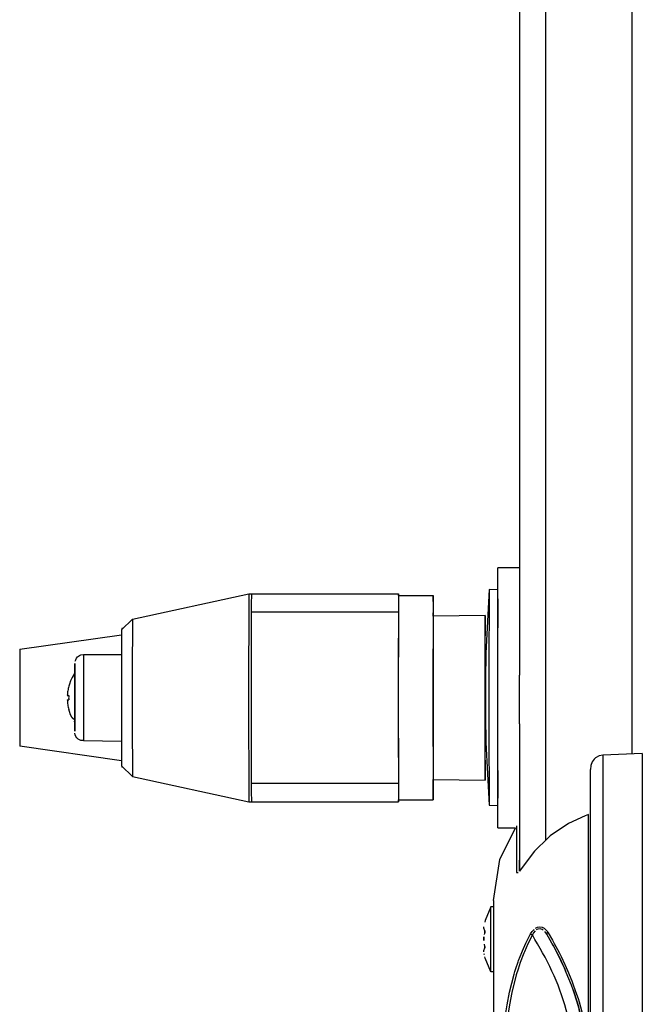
# Model space of a CAD drawing. Header units: millimetres. Extents: x -563 to -60, y -163 to 550.
# Tile 3 of 37: x -563 to -491, y 30 to 144. Entities that reach past the tile are written whole.
import ezdxf

# ---------------------------------------------------------------- set-up
doc = ezdxf.new("R2010")
doc.units = ezdxf.units.MM

# ---------------------------------------------------------------- blocks, each defined once
blk = doc.blocks.new('Kappe_053A-04-00-00-05-1__91', base_point=(-507.83, -22.81))
at = {"color": 7, "linetype": 'Continuous'}
for p, q in [((-496.41, 58.15), (-496.57, 57.73)), ((-496.19, 58.45), (-496.41, 58.15)), ((-496.02, 58.62), (-496.19, 58.45)), ((-495.63, 58.84), (-496.02, 58.62)), ((-495.18, 58.94), (-495.63, 58.84)), ((-490.63, 59.11), (-495.18, 58.94)), ((-490.63, 59.11), (-490.63, -22.81)), ((-496.57, 57.73), (-496.63, 57.28)), ((-496.63, -20.75), (-496.63, 57.28)), ((-497.25, 51.92), (-499.17, 51.03)), ((-496.84, 52.07), (-497.25, 51.92)), ((-507.08, 46.88), (-505.28, 50.55)), ((-505.18, 50.76), (-505.18, 45.39)), ((-499.17, 51.03), (-501.27, 49.6)), ((-501.52, 49.39), (-503.09, 47.83)), ((-501.27, 49.6), (-501.52, 49.39)), ((-503.09, 47.83), (-504.61, 45.8)), ((-507.83, 42.15), (-507.08, 46.88)), ((-504.83, 45.53), (-504.83, 46.78)), ((-504.61, 45.8), (-504.83, 45.53)), ((-507.83, 42.15), (-507.83, -1.58)), ((-501.68, 38.26), (-501.91, 38.57)), ((-501.07, 37.22), (-501.68, 38.26)), ((-501.07, 37.22), (-501.68, 38.26)), ((-500.9, 36.91), (-501.07, 37.22)), ((-500.9, 36.91), (-501.07, 37.22)), ((-500.98, 37.06), (-499.92, 34.95)), ((-500.71, 36.54), (-500.9, 36.91)), ((-500.71, 36.54), (-500.9, 36.91)), ((-500.46, 36.08), (-500.71, 36.54)), ((-500.46, 36.08), (-500.71, 36.54)), ((-499.62, 34.31), (-500.46, 36.08)), ((-500.14, 35.43), (-500.46, 36.08)), ((-499.62, 34.31), (-500.14, 35.43)), ((-499.41, 33.83), (-499.62, 34.31)), ((-499.62, 34.31), (-499.51, 34.03)), ((-499.41, 33.83), (-499.62, 34.31)), ((-498.83, 32.38), (-499.41, 33.83)), ((-498.63, 31.82), (-498.83, 32.38)), ((-498.63, 31.82), (-498.12, 30.27)), ((-498.12, 30.27), (-498.63, 31.82)), ((-498.07, 30.09), (-498.12, 30.27)), ((-498.12, 30.27), (-497.6, 28.36)), ((-497.79, 29.06), (-498.12, 30.27)), ((-497.49, 27.85), (-497.91, 29.5)), ((-497.6, 28.36), (-497.79, 29.06)), ((-497.6, 28.36), (-497.55, 28.14)), ((-497.55, 28.14), (-497.6, 28.36)), ((-497.55, 28.14), (-497.49, 27.85)), ((-497.49, 27.85), (-497.55, 28.14)), ((-497.49, 27.85), (-497.22, 26.57)), ((-497.22, 26.57), (-497.49, 27.85)), ((-497.13, 26.07), (-497.34, 27.11)), ((-497.22, 26.57), (-497.13, 26.07)), ((-497.13, 26.07), (-497.22, 26.57)), ((-497.13, 26.07), (-496.96, 24.95)), ((-496.96, 24.95), (-497.13, 26.07)), ((-496.82, 23.57), (-496.99, 25.14)), ((-496.96, 24.95), (-496.99, 25.14)), ((-496.9, 24.53), (-496.96, 24.95)), ((-496.86, 24.15), (-496.9, 24.53)), ((-496.86, 24.72), (-496.77, 24.57)), ((-496.63, 21.14), (-496.86, 24.15)), ((-496.71, 24.42), (-496.69, 24.26)), ((-496.69, 24.26), (-496.69, 24.1)), ((-496.69, 24.1), (-496.66, 23.11)), ((-496.66, 23.11), (-496.63, 21.14)), ((-496.63, 20.15), (-496.69, 21.76)), ((-496.64, 20.93), (-496.63, 21.14)), ((-496.63, 20.54), (-496.64, 20.93)), ((-496.63, 20.15), (-496.63, 20.54)), ((-496.63, 20.15), (-496.69, 18.54)), ((-496.63, 20.15), (-496.64, 18.21)), ((-496.64, 19.45), (-496.63, 19.79)), ((-496.64, 19.15), (-496.64, 19.45)), ((-496.63, 19.79), (-496.63, 20.15)), ((-496.86, 16.15), (-496.64, 19.15)), ((-496.64, 18.21), (-496.66, 17.21)), ((-496.66, 17.21), (-496.69, 16.21)), ((-496.82, 16.74), (-496.98, 15.18)), ((-496.9, 15.77), (-496.86, 16.15)), ((-496.69, 16.04), (-496.71, 15.88)), ((-496.69, 16.21), (-496.69, 16.04)), ((-497.13, 14.23), (-496.96, 15.35)), ((-497.13, 14.23), (-496.96, 15.35)), ((-496.96, 15.35), (-496.9, 15.77)), ((-496.77, 15.74), (-496.87, 15.58)), ((-497.13, 14.23), (-497.4, 12.87)), ((-497.33, 13.17), (-497.13, 14.23)), ((-497.33, 13.17), (-497.18, 13.95)), ((-497.18, 13.95), (-497.13, 14.23)), ((-497.5, 12.41), (-497.4, 12.87)), ((-497.5, 12.41), (-497.4, 12.87)), ((-497.4, 12.87), (-497.33, 13.17)), ((-497.4, 12.87), (-497.33, 13.17)), ((-497.5, 12.41), (-498.04, 10.33)), ((-497.79, 11.23), (-497.6, 11.97)), ((-497.6, 11.97), (-497.5, 12.41)), ((-498.12, 10.05), (-497.83, 11.07)), ((-498.04, 10.33), (-498.12, 10.05)), ((-497.83, 11.07), (-497.79, 11.23)), ((-498.52, 8.82), (-498.21, 9.77)), ((-498.52, 8.82), (-498.21, 9.77)), ((-498.21, 9.77), (-498.12, 10.05)), ((-498.83, 7.93), (-498.63, 8.49)), ((-498.83, 7.93), (-498.63, 8.49)), ((-498.63, 8.49), (-498.52, 8.82)), ((-498.63, 8.49), (-498.52, 8.82)), ((-499.62, 6), (-498.83, 7.93)), ((-499.41, 6.49), (-498.83, 7.93)), ((-500.03, 5.1), (-499.62, 6)), ((-500.03, 5.1), (-499.62, 6)), ((-499.62, 6), (-499.41, 6.49)), ((-499.62, 6), (-499.51, 6.27)), ((-500.98, 3.25), (-499.84, 5.5)), ((-500.85, 3.5), (-500.03, 5.1)), ((-500.85, 3.5), (-500.13, 4.89)), ((-500.13, 4.89), (-500.03, 5.1)), ((-501.08, 3.07), (-500.85, 3.5)), ((-501.08, 3.07), (-500.85, 3.5)), ((-501.69, 2.02), (-501.08, 3.07)), ((-501.69, 2.02), (-501.08, 3.07)), ((-501.91, 1.74), (-501.69, 2.02)), ((-507.83, -1.58), (-507.08, -6.58)), ((-507.08, -6.58), (-504.9, -10.85)), ((-504.9, -10.85), (-501.52, -14.24)), ((-501.52, -14.24), (-497.25, -16.41)), ((-497.25, -16.41), (-496.84, -16.54)), ((-496.63, -16.82), (-496.84, -16.54)), ((-496.19, -22.21), (-496.63, -20.75)), ((-495.18, -22.65), (-496.19, -22.21)), ((-490.63, -22.81), (-495.18, -22.65))]:
    blk.add_line(p, q, dxfattribs=at)
at = {"color": 1, "linetype": 'Continuous'}
for p, q in [((-495.18, 58.94), (-495.18, -22.65)), ((-496.84, 25.69), (-496.84, 52.07)), ((-505.18, 45.39), (-504.96, 45.39)), ((-503.35, 38.56), (-503.13, 38.8)), ((-502.97, 38.93), (-502.75, 39.05)), ((-502.69, 38.83), (-502.88, 38.74)), ((-502.75, 39.05), (-502.46, 39.11)), ((-502.43, 38.86), (-502.69, 38.83)), ((-502.46, 39.11), (-502.19, 39.07)), ((-502.2, 38.79), (-502.43, 38.86)), ((-502.07, 38.71), (-502.2, 38.79)), ((-502.19, 39.07), (-501.96, 38.95)), ((-501.96, 38.95), (-501.6, 38.55)), ((-504.08, 37.23), (-503.53, 38.28)), ((-503.33, 38.16), (-503.86, 37.12)), ((-503.53, 38.28), (-503.35, 38.56)), ((-503.19, 38.42), (-503.33, 38.16)), ((-503.01, 38.63), (-503.19, 38.42)), ((-501.6, 38.55), (-501.52, 38.41)), ((-501.52, 38.41), (-501.01, 37.55)), ((-501.01, 37.55), (-500.8, 37.18)), ((-504.49, 36.31), (-504.08, 37.23)), ((-503.86, 37.12), (-504.26, 36.23)), ((-500.8, 37.18), (-500.43, 36.48)), ((-500.43, 36.48), (-500.25, 36.14)), ((-504.92, 35.22), (-504.56, 36.15)), ((-504.33, 36.05), (-504.75, 34.97)), ((-504.56, 36.15), (-504.49, 36.31)), ((-504.26, 36.23), (-504.33, 36.05)), ((-500.25, 36.14), (-500.02, 35.68)), ((-500.02, 35.68), (-499.58, 34.75)), ((-505.34, 33.96), (-505.24, 34.28)), ((-505.24, 34.28), (-504.98, 35.05)), ((-504.99, 34.22), (-505.19, 33.56)), ((-504.75, 34.97), (-504.99, 34.22)), ((-504.98, 35.05), (-504.92, 35.22)), ((-499.58, 34.75), (-499.27, 34.05)), ((-505.96, 31.57), (-505.43, 33.65)), ((-505.19, 33.56), (-505.71, 31.51)), ((-505.43, 33.65), (-505.34, 33.96)), ((-499.27, 34.05), (-498.78, 32.86)), ((-498.78, 32.86), (-498.57, 32.29)), ((-498.57, 32.29), (-498.23, 31.34)), ((-506.25, 30.11), (-505.96, 31.57)), ((-505.71, 31.51), (-505.98, 30.1)), ((-498.23, 31.34), (-498.06, 30.83)), ((-498.06, 30.83), (-497.94, 30.43)), ((-506.37, 29.41), (-506.25, 30.11)), ((-505.98, 30.1), (-506.1, 29.37)), ((-497.94, 30.43), (-497.46, 28.7)), ((-506.67, 27.1), (-506.43, 28.98)), ((-506.43, 28.98), (-506.37, 29.41)), ((-506.1, 29.37), (-506.4, 27.07)), ((-497.46, 28.7), (-497.41, 28.49)), ((-497.41, 28.49), (-497.24, 27.78)), ((-497.24, 27.78), (-497.12, 27.22)), ((-506.84, 25.15), (-506.67, 27.1)), ((-506.4, 27.07), (-506.57, 25.15)), ((-497.12, 27.22), (-496.98, 26.47)), ((-496.98, 26.47), (-496.88, 25.89)), ((-506.89, 24.43), (-506.84, 25.15)), ((-506.57, 25.15), (-506.59, 24.76)), ((-496.88, 25.89), (-496.84, 25.69)), ((-496.69, 25.71), (-496.84, 25.69)), ((-496.8, 25.13), (-496.84, 25.69)), ((-496.77, 24.57), (-496.8, 25.13)), ((-506.97, 22.65), (-506.89, 24.43)), ((-506.59, 24.76), (-506.7, 22.65)), ((-496.86, 24.15), (-496.69, 24.26)), ((-506.97, 22.46), (-506.97, 22.65)), ((-506.97, 17.83), (-506.97, 22.46)), ((-506.7, 22.45), (-506.74, 20.15)), ((-506.7, 22.65), (-506.7, 22.45)), ((-506.74, 20.15), (-506.7, 17.84)), ((-506.89, 15.87), (-506.97, 17.83)), ((-506.7, 17.84), (-506.59, 15.54)), ((-496.86, 16.15), (-496.69, 16.21)), ((-506.84, 15.15), (-506.89, 15.87)), ((-506.67, 13.21), (-506.84, 15.15)), ((-506.59, 15.54), (-506.57, 15.15)), ((-506.57, 15.15), (-506.4, 13.24)), ((-496.84, 14.61), (-496.79, 15.41)), ((-496.79, 15.41), (-496.77, 15.74)), ((-496.97, 13.85), (-497.12, 13.1)), ((-496.88, 14.41), (-496.97, 13.85)), ((-496.84, 14.61), (-496.88, 14.41)), ((-496.84, -16.54), (-496.84, 14.61)), ((-506.61, 12.66), (-506.67, 13.21)), ((-506.44, 11.37), (-506.61, 12.66)), ((-506.4, 13.24), (-506.34, 12.66)), ((-506.34, 12.66), (-506.11, 10.95)), ((-497.24, 12.53), (-497.4, 11.83)), ((-497.12, 13.1), (-497.24, 12.53)), ((-497.45, 11.63), (-497.94, 9.89)), ((-497.4, 11.83), (-497.45, 11.63)), ((-506.37, 10.91), (-506.44, 11.37)), ((-506.25, 10.18), (-506.37, 10.91)), ((-506.11, 10.95), (-505.98, 10.18)), ((-505.93, 8.61), (-506.25, 10.18)), ((-505.98, 10.18), (-505.68, 8.67)), ((-498.06, 9.49), (-498.23, 8.96)), ((-497.94, 9.89), (-498.06, 9.49)), ((-505.23, 5.99), (-505.93, 8.61)), ((-505.68, 8.67), (-505.1, 6.42)), ((-498.57, 8.02), (-498.78, 7.45)), ((-498.23, 8.96), (-498.57, 8.02)), ((-498.78, 7.45), (-499.26, 6.27)), ((-504.92, 5.08), (-505.23, 5.99)), ((-505.1, 6.42), (-504.98, 6.05)), ((-504.98, 6.05), (-504.39, 4.39)), ((-499.26, 6.27), (-499.57, 5.57)), ((-504.61, 4.29), (-504.92, 5.08)), ((-500.01, 4.64), (-500.25, 4.17)), ((-499.57, 5.57), (-500.01, 4.64)), ((-504.48, 3.98), (-504.61, 4.29)), ((-504.08, 3.08), (-504.48, 3.98)), ((-504.39, 4.39), (-504.25, 4.06)), ((-504.25, 4.06), (-503.86, 3.18)), ((-500.42, 3.83), (-500.8, 3.14)), ((-500.25, 4.17), (-500.42, 3.83)), ((-503.53, 2.03), (-504.08, 3.08)), ((-503.86, 3.18), (-503.33, 2.14)), ((-501.01, 2.76), (-501.52, 1.9)), ((-500.8, 3.14), (-501.01, 2.76)), ((-503.35, 1.75), (-503.53, 2.03)), ((-503.13, 1.5), (-503.35, 1.75)), ((-503.33, 2.14), (-503.19, 1.89)), ((-503.19, 1.89), (-503.01, 1.67)), ((-502.75, 1.26), (-502.97, 1.37)), ((-502.88, 1.56), (-502.69, 1.47)), ((-502.46, 1.2), (-502.75, 1.26)), ((-502.69, 1.47), (-502.55, 1.45)), ((-502.55, 1.45), (-502.2, 1.52)), ((-502.19, 1.24), (-502.46, 1.2)), ((-502.2, 1.52), (-502.07, 1.6)), ((-501.86, 1.44), (-502.19, 1.24)), ((-502.07, 1.6), (-501.91, 1.74)), ((-501.67, 1.84), (-501.86, 1.44)), ((-501.52, 1.9), (-501.67, 1.84))]:
    blk.add_line(p, q, dxfattribs=at)
for points in [[(-503.53, 38.28), (-503.52, 38.27), (-503.43, 38.22), (-503.34, 38.17), (-503.33, 38.16)], [(-503.33, 2.14), (-501.07, 6.32), (-499.42, 10.77), (-498.41, 15.42), (-498.08, 20.15), (-498.41, 24.89), (-499.42, 29.53), (-501.07, 33.99), (-503.33, 38.16)], [(-501.6, 38.55), (-501.6, 38.53), (-501.64, 38.4), (-501.67, 38.28), (-501.68, 38.26)], [(-503.33, 2.14), (-503.34, 2.14), (-503.43, 2.09), (-503.52, 2.04), (-503.53, 2.03)], [(-501.69, 2.02), (-501.69, 2.01), (-501.68, 1.93), (-501.67, 1.85), (-501.67, 1.84)]]:
    blk.add_spline(points, degree=3, dxfattribs=at)
blk = doc.blocks.new('Haltebuegel-L10__99', base_point=(-504.83, 3.15))
at = {"color": 7, "linetype": 'Continuous'}
for p, q in [((-504.83, 308.15), (-504.83, 68.18)), ((-504.83, 62.56), (-504.83, 46.78)), ((-504.83, 46.78), (-504.83, 45.53))]:
    blk.add_line(p, q, dxfattribs=at)
at = {"color": 1, "linetype": 'Continuous'}
for p, q in [((-501.83, 308.15), (-501.83, 49.08)), ((-491.83, 308.15), (-491.83, 59.07))]:
    blk.add_line(p, q, dxfattribs=at)
blk = doc.blocks.new('Tellerfeder_DIN2093-A25__108', base_point=(-508.73, 53.11))
at = {"color": 7, "linetype": 'Continuous'}
for p, q in [((-508.32, 78.04), (-508.72, 70.7)), ((-507.32, 78), (-508.32, 78.04)), ((-507.33, 76.97), (-507.33, 77.16)), ((-508.72, 60.4), (-508.32, 53.15)), ((-508.32, 53.15), (-507.32, 53.11))]:
    blk.add_line(p, q, dxfattribs=at)
for points in [[(-508.32, 78.04), (-508.33, 77.51), (-508.33, 76.88), (-508.34, 75.67), (-508.34, 74.08), (-508.35, 72.18), (-508.35, 70.04), (-508.35, 67.73), (-508.35, 65.34)], [(-507.33, 76.97), (-507.34, 75.78), (-507.34, 74.2), (-507.35, 72.29), (-507.35, 70.12), (-507.35, 67.77), (-507.35, 65.34), (-507.35, 62.91), (-507.35, 60.59), (-507.35, 58.46), (-507.34, 56.6), (-507.34, 55.09), (-507.33, 53.97)], [(-508.72, 70.7), (-508.72, 70.56), (-508.72, 70.22), (-508.72, 69.72), (-508.73, 69.07), (-508.73, 68.28), (-508.73, 67.4), (-508.73, 66.45), (-508.73, 65.46)], [(-508.73, 65.46), (-508.73, 64.5), (-508.73, 63.58), (-508.73, 62.73), (-508.73, 61.97), (-508.72, 61.34), (-508.72, 60.84), (-508.71, 60.51), (-508.72, 60.4)], [(-508.35, 65.34), (-508.35, 63.01), (-508.35, 60.77), (-508.35, 58.7), (-508.34, 56.87), (-508.34, 55.34), (-508.33, 54.18), (-508.33, 53.42), (-508.32, 53.15)], [(-508.72, 60.4), (-508.72, 60.42), (-508.71, 60.55)]]:
    blk.add_spline(points, degree=3, dxfattribs=at)
blk = doc.blocks.new('Scheibe_DIN9021-10_5-140HV-P-R2R_1__109', base_point=(-507.33, 50.55))
at = {"color": 7, "linetype": 'Continuous'}
for p, q in [((-504.83, 80.55), (-507.33, 80.55)), ((-507.33, 61.87), (-507.33, 80.55)), ((-504.83, 66.79), (-504.83, 68.18)), ((-504.83, 62.56), (-504.83, 66.79)), ((-507.33, 50.55), (-507.33, 61.87)), ((-507.33, 50.55), (-505.27, 50.55))]:
    blk.add_line(p, q, dxfattribs=at)
blk = doc.blocks.new('Linsenschraube_selbstfurchend_DIN7500-M4x8-TX20-P-R2R_1__110', base_point=(-508.95, 33.9))
at = {"color": 7, "linetype": 'Continuous'}
for p, q in [((-508.14, 41.4), (-508.78, 39.83)), ((-507.83, 41.4), (-508.14, 41.4)), ((-508.14, 38.6), (-508.14, 41.4)), ((-508.78, 39.83), (-508.82, 39.65)), ((-508.95, 38.95), (-508.94, 39.1)), ((-508.84, 38.64), (-508.95, 38.95)), ((-508.95, 37.65), (-508.94, 37.94)), ((-508.94, 37.94), (-508.95, 37.79)), ((-508.95, 37.79), (-508.95, 37.65)), ((-508.95, 37.51), (-508.95, 37.65)), ((-508.95, 37.65), (-508.95, 37.51)), ((-508.86, 38.2), (-508.84, 38.37)), ((-508.84, 38.51), (-508.84, 38.64)), ((-508.84, 38.64), (-508.84, 38.37)), ((-508.84, 38.37), (-508.84, 38.51)), ((-508.14, 33.9), (-508.14, 38.6)), ((-508.95, 36.36), (-508.84, 36.67)), ((-508.84, 36.81), (-508.86, 37.11)), ((-508.84, 36.67), (-508.84, 36.81)), ((-508.84, 36.81), (-508.84, 36.67)), ((-508.94, 36.21), (-508.95, 36.36)), ((-508.87, 35.85), (-508.9, 35.99)), ((-508.78, 35.48), (-508.82, 35.65)), ((-508.14, 33.9), (-508.78, 35.48)), ((-507.83, 33.9), (-508.14, 33.9))]:
    blk.add_line(p, q, dxfattribs=at)
blk = doc.blocks.new('Klemmhebel_GN-603-78-M10-DBL__111', base_point=(-562.57, 53.55))
at = {"color": 7, "linetype": 'Continuous'}
for p, q in [((-549.54, 74.65), (-536.09, 77.55)), ((-536.09, 77.55), (-535.79, 77.55)), ((-535.79, 77.55), (-518.79, 77.55)), ((-518.79, 77.35), (-518.79, 77.55)), ((-518.79, 77.35), (-514.78, 77.35)), ((-518.81, 75.45), (-535.81, 75.45)), ((-514.81, 74.99), (-514.77, 75.77)), ((-508.78, 75.05), (-514.81, 74.99)), ((-550.79, 73.4), (-549.54, 74.65)), ((-562.57, 71.15), (-550.79, 72.83)), ((-550.78, 73.55), (-550.79, 73.4)), ((-550.64, 73.55), (-550.78, 73.55)), ((-508.76, 70.55), (-508.77, 72.06)), ((-562.57, 71.15), (-562.57, 59.95)), ((-555.49, 70.5), (-555.19, 70.55)), ((-555.19, 70.55), (-550.79, 70.55)), ((-508.76, 70.55), (-508.78, 71.02)), ((-556.19, 68.78), (-556.19, 69.51)), ((-556.15, 69.8), (-556.1, 69.93)), ((-556.1, 69.93), (-556.01, 70.11)), ((-556.01, 70.11), (-555.88, 70.27)), ((-555.88, 70.27), (-555.67, 70.42)), ((-555.67, 70.42), (-555.49, 70.5)), ((-556.23, 68.35), (-556.5, 67.9)), ((-556.2, 64.57), (-556.19, 68.78)), ((-556.83, 67.14), (-556.9, 66.89)), ((-556.69, 67.51), (-556.83, 67.14)), ((-556.5, 67.9), (-556.69, 67.51)), ((-557.07, 65.81), (-556.9, 65.81)), ((-557.07, 65.3), (-556.9, 65.3)), ((-556.83, 63.97), (-556.9, 64.21)), ((-556.69, 63.59), (-556.83, 63.97)), ((-556.19, 62.15), (-556.2, 64.57)), ((-556.51, 63.23), (-556.69, 63.59)), ((-556.2, 62.95), (-556.51, 63.23)), ((-556.23, 62.78), (-556.2, 62.95)), ((-556.19, 61.69), (-556.19, 62.15)), ((-556.15, 61.29), (-556.18, 61.46)), ((-556.07, 61.09), (-556.15, 61.29)), ((-555.95, 60.92), (-556.07, 61.09)), ((-555.8, 60.78), (-555.95, 60.92)), ((-555.67, 60.68), (-555.8, 60.78)), ((-555.49, 60.6), (-555.67, 60.68)), ((-555.19, 60.63), (-555.49, 60.6)), ((-555.19, 60.63), (-550.79, 60.55)), ((-508.78, 60.08), (-508.76, 60.55)), ((-508.77, 59.05), (-508.76, 60.55)), ((-550.79, 58.27), (-562.57, 59.95)), ((-549.54, 56.46), (-550.79, 57.71)), ((-550.79, 57.71), (-550.78, 57.55)), ((-550.64, 57.55), (-550.78, 57.55)), ((-549.54, 56.46), (-536.09, 53.55)), ((-514.81, 56.11), (-508.79, 56.05)), ((-514.8, 55.24), (-514.81, 56.11)), ((-518.81, 55.65), (-535.81, 55.65)), ((-536.09, 53.55), (-535.79, 53.55)), ((-535.79, 53.55), (-518.79, 53.55)), ((-518.79, 53.75), (-514.79, 53.75)), ((-518.79, 53.55), (-518.79, 53.75))]:
    blk.add_line(p, q, dxfattribs=at)
for points in [[(-536.09, 77.55), (-536.09, 77.32), (-536.1, 76.64), (-536.11, 75.53), (-536.11, 74.03), (-536.11, 72.22), (-536.12, 70.14), (-536.12, 67.89), (-536.12, 65.55), (-536.12, 63.21), (-536.12, 60.96), (-536.11, 58.89), (-536.11, 57.07), (-536.11, 55.58), (-536.1, 54.47), (-536.09, 53.79), (-536.09, 53.55)], [(-535.79, 77.55), (-535.79, 77.42), (-535.8, 77.02), (-535.81, 76.36), (-535.81, 75.45)], [(-518.79, 77.35), (-518.79, 77.13), (-518.8, 76.45), (-518.81, 75.36), (-518.81, 73.9), (-518.81, 72.11), (-518.82, 70.07), (-518.82, 67.85), (-518.82, 65.55), (-518.82, 63.25), (-518.82, 61.04), (-518.81, 59), (-518.81, 57.21), (-518.81, 55.74), (-518.8, 54.65), (-518.79, 53.98), (-518.79, 53.75)], [(-518.79, 77.55), (-518.79, 77.41), (-518.8, 77.01), (-518.81, 76.36), (-518.81, 75.45)], [(-514.78, 77.35), (-514.79, 77.12), (-514.78, 76.41), (-514.79, 75.33), (-514.81, 73.9), (-514.81, 72.11), (-514.82, 70.07), (-514.82, 67.86), (-514.82, 65.55), (-514.82, 63.25), (-514.82, 61.04), (-514.81, 59), (-514.81, 57.21), (-514.81, 55.74), (-514.8, 54.65), (-514.79, 53.98), (-514.79, 53.75)], [(-514.77, 75.77), (-514.77, 76.45), (-514.78, 76.95), (-514.78, 77.25), (-514.78, 77.35)], [(-535.81, 75.45), (-535.82, 73.07), (-535.82, 70.61), (-535.82, 68.1), (-535.82, 65.55)], [(-518.81, 75.45), (-518.82, 72.26), (-518.82, 68.94), (-518.82, 65.55), (-518.82, 62.17), (-518.82, 58.84), (-518.81, 55.65)], [(-508.78, 75.05), (-508.78, 74.85), (-508.78, 74.27), (-508.79, 73.41), (-508.81, 72.27), (-508.81, 70.83), (-508.81, 69.19), (-508.81, 67.41), (-508.81, 65.55), (-508.81, 63.7), (-508.81, 61.92), (-508.81, 60.27), (-508.81, 58.83), (-508.8, 57.65), (-508.8, 56.78), (-508.79, 56.23), (-508.79, 56.05)], [(-508.77, 72.06), (-508.77, 73.32), (-508.78, 74.27), (-508.78, 74.85), (-508.78, 75.05)], [(-549.54, 74.65), (-549.54, 74.47), (-549.55, 73.95), (-549.55, 73.11), (-549.55, 71.98), (-549.56, 70.6), (-549.56, 69.03), (-549.56, 67.33), (-549.56, 65.55), (-549.56, 63.78), (-549.56, 62.08), (-549.56, 60.5), (-549.55, 59.13), (-549.55, 57.99), (-549.55, 57.15), (-549.54, 56.63), (-549.54, 56.46)], [(-514.81, 74.99), (-514.8, 74.84), (-514.8, 74.33), (-514.8, 73.46), (-514.81, 72.33), (-514.81, 70.88), (-514.81, 69.19), (-514.81, 67.41), (-514.81, 65.55), (-514.81, 63.7), (-514.81, 61.92), (-514.81, 60.22), (-514.81, 58.78), (-514.8, 57.65), (-514.8, 56.77), (-514.8, 56.26), (-514.81, 56.11)], [(-550.79, 73.4), (-550.79, 73.2), (-550.8, 72.62), (-550.8, 71.68), (-550.8, 70.44), (-550.81, 68.95), (-550.81, 67.3), (-550.81, 65.55), (-550.81, 63.81), (-550.81, 62.15), (-550.8, 60.67), (-550.8, 59.42), (-550.8, 58.49), (-550.79, 57.9), (-550.79, 57.71)], [(-508.78, 71.02), (-508.8, 71.34), (-508.81, 71.39), (-508.8, 71.24), (-508.8, 70.77), (-508.8, 70.06), (-508.8, 69.16), (-508.8, 68.05), (-508.8, 66.83), (-508.8, 65.55), (-508.8, 64.27), (-508.8, 63.05), (-508.8, 61.95), (-508.8, 61.05), (-508.8, 60.33), (-508.8, 59.86), (-508.81, 59.72), (-508.8, 59.76), (-508.78, 60.08)], [(-556.19, 69.51), (-556.19, 69.31), (-556.19, 68.85), (-556.19, 68.25), (-556.2, 67.52), (-556.2, 66.68), (-556.2, 65.79), (-556.2, 64.88), (-556.2, 64.01), (-556.2, 63.22), (-556.19, 62.55), (-556.19, 62.03), (-556.19, 61.69)], [(-556.23, 68.35), (-556.23, 68.33), (-556.21, 68.2), (-556.22, 67.88), (-556.23, 67.48), (-556.22, 67.05), (-556.2, 66.4)], [(-556.9, 66.89), (-557.01, 66.36), (-557.07, 65.81)], [(-556.9, 66.89), (-557.01, 66.36), (-557.07, 65.81)], [(-556.2, 66.4), (-556.23, 65.87), (-556.24, 65.23), (-556.24, 64.59), (-556.24, 64.01), (-556.22, 63.56), (-556.2, 63.2), (-556.21, 62.89), (-556.23, 62.78)], [(-557.07, 65.3), (-557.02, 64.75), (-556.9, 64.21)], [(-557.07, 65.3), (-557.02, 64.75), (-556.9, 64.21)], [(-556.9, 65.81), (-556.91, 65.55), (-556.9, 65.3)], [(-556.9, 65.81), (-556.91, 65.55), (-556.9, 65.3)], [(-535.82, 65.55), (-535.82, 63.01), (-535.82, 60.49), (-535.82, 58.03), (-535.81, 55.65)], [(-508.79, 56.05), (-508.79, 56.23), (-508.8, 56.78), (-508.78, 57.74), (-508.77, 59.05)], [(-535.81, 55.65), (-535.81, 54.74), (-535.8, 54.08), (-535.79, 53.69), (-535.79, 53.55)], [(-518.81, 55.65), (-518.81, 54.74), (-518.8, 54.09), (-518.79, 53.7), (-518.79, 53.55)], [(-514.79, 53.75), (-514.79, 53.85), (-514.78, 54.16), (-514.78, 54.64), (-514.8, 55.24)]]:
    blk.add_spline(points, degree=3, dxfattribs=at)
at = {"color": 1, "linetype": 'Continuous'}
for points in [[(-555.19, 70.55), (-555.19, 70.42), (-555.19, 70.07), (-555.2, 69.53), (-555.2, 68.82), (-555.2, 67.97), (-555.2, 67.01), (-555.2, 66), (-555.2, 64.96), (-555.2, 63.95), (-555.2, 63.01), (-555.2, 62.18), (-555.19, 61.49)], [(-555.19, 61.49), (-555.19, 61.09), (-555.19, 60.79), (-555.19, 60.65), (-555.19, 60.63)]]:
    blk.add_spline(points, degree=3, dxfattribs=at)
blk = doc.blocks.new('Haltebuegel-kpl_1__112', base_point=(-562.57, -22.81))
for name, p in [('Haltebuegel-L10__99', (-504.83, 3.15)), ('Scheibe_DIN9021-10_5-140HV-P-R2R_1__109', (-507.33, 50.55)), ('Klemmhebel_GN-603-78-M10-DBL__111', (-562.57, 53.55)), ('Tellerfeder_DIN2093-A25__108', (-508.73, 53.11)), ('Kappe_053A-04-00-00-05-1__91', (-507.83, -22.81)), ('Linsenschraube_selbstfurchend_DIN7500-M4x8-TX20-P-R2R_1__110', (-508.95, 33.9))]:
    blk.add_blockref(name, p)
blk = doc.blocks.new('L10-für-dxf-Internet__113', base_point=(-562.57, -163.35))
blk.add_blockref('Haltebuegel-kpl_1__112', (-562.57, -22.81))
blk = doc.blocks.new('AllgA', base_point=(-118, 205))
blk.add_blockref('L10-für-dxf-Internet__113', (-562.57, -163.35))

msp = doc.modelspace()

# ---------------------------------------------------------------- block references
msp.add_blockref('AllgA', (-118, 205))

doc.saveas('drawing.dxf')
